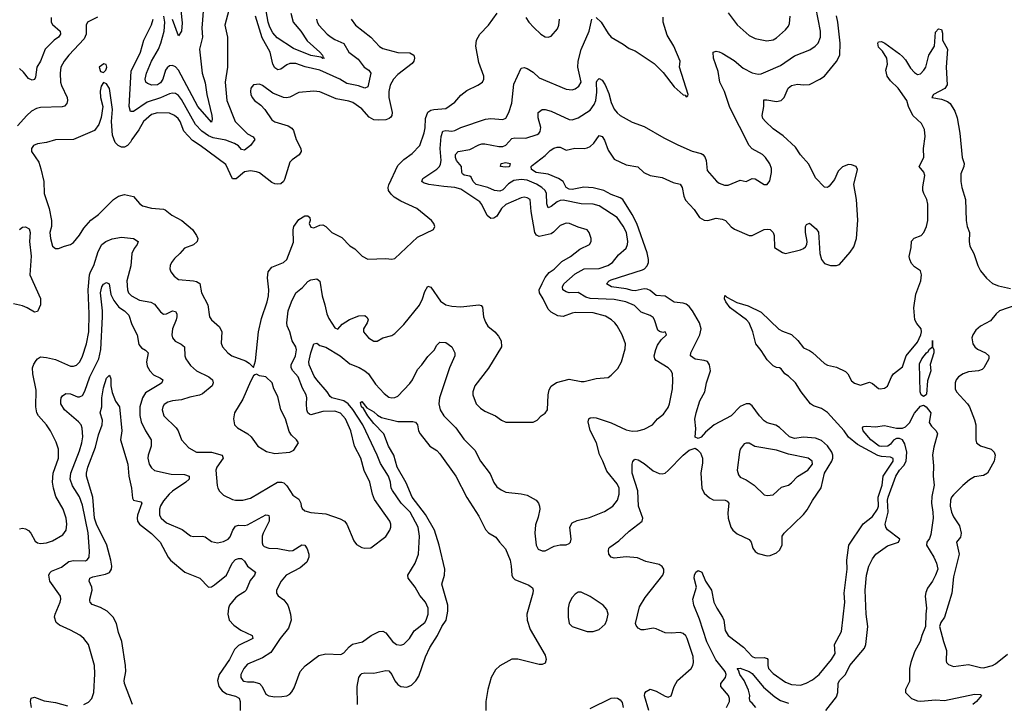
# Model space of a CAD drawing. Header units: inches. Extents: x 1552611 to 1694776, y 811966 to 917215.
# Tile 49 of 256: x 1581432 to 1587988, y 844078 to 848627. Entities that reach past the tile are written whole.
import ezdxf

# ---------------------------------------------------------------- set-up
doc = ezdxf.new("R2010")
doc.units = ezdxf.units.IN
doc.header["$MEASUREMENT"] = 0
doc.layers.add('B5884', color=7, linetype='Continuous')

msp = doc.modelspace()

# ---------------------------------------------------------------- linework, layer by layer
at = {"layer": 'B5884', "color": 5}
for points, elevation in [([(1582498.7, 848750), (1582513.5, 848606.5), (1582510, 848549.3), (1582490, 848519.3), (1582450, 848628.7)], 820), ([(1581859, 844070), (1581890, 844086.4), (1581911.8, 844110), (1581926.6, 844150), (1581933, 844273), (1581930.8, 844330), (1581890, 844469.2), (1581858.4, 844510), (1581831.8, 844531.8), (1581770, 844565.4), (1581696.8, 844596.8), (1581675.9, 844615.9), (1581665, 844650), (1581667.7, 844670), (1581702.6, 844750), (1581706.6, 844770), (1581703.5, 844790), (1581632.7, 844890), (1581627.1, 844930), (1581633.5, 844946.5), (1581643.5, 844956.5), (1581710, 844982.9), (1581758.5, 845021.5), (1581790, 845028.7), (1581870, 845027), (1581884.7, 845035.3), (1581894.4, 845050), (1581896.3, 845090), (1581888.6, 845211.4), (1581850, 845396.9), (1581831.1, 845451.1), (1581783.9, 845523.9), (1581768.6, 845570), (1581772.7, 845610), (1581830, 845756.9), (1581846.2, 845810), (1581852.1, 845852.1), (1581848.6, 845908.6), (1581840.7, 845930), (1581823.4, 845950), (1581729.8, 846030), (1581706.6, 846070), (1581705.7, 846090), (1581708.5, 846110), (1581716.4, 846123.6), (1581740.6, 846139.4), (1581770, 846137.3), (1581818.2, 846118.2), (1581830, 846116.9), (1581850, 846126.9), (1581865.2, 846154.8), (1581898.2, 846250), (1581958.1, 846370), (1581972.5, 846432.5), (1581984, 846650), (1581983.9, 846690), (1581971.4, 846810), (1581980.2, 846850), (1581990, 846866.5), (1582010, 846876.9), (1582029, 846869), (1582039.2, 846799.2), (1582059, 846759), (1582092.8, 846712.8), (1582130.2, 846690), (1582159.6, 846659.6), (1582179.3, 846599.3), (1582214.6, 846530), (1582225, 846465), (1582242.4, 846442.4), (1582270, 846428.5), (1582287, 846410), (1582276.8, 846350), (1582282.1, 846322.1), (1582297.8, 846290), (1582323.2, 846263.2), (1582370, 846242), (1582384.4, 846230), (1582378, 846210), (1582370, 846203.5), (1582270, 846144.6), (1582250.1, 846110), (1582231.8, 846050), (1582231.9, 845991.9), (1582240.6, 845950), (1582270.2, 845890), (1582308.1, 845830), (1582306.7, 845790), (1582288.4, 845730), (1582286.5, 845710), (1582294.3, 845670), (1582310, 845644.4), (1582330, 845627.7), (1582441.7, 845601.7), (1582530, 845599.8), (1582561.6, 845590), (1582559.6, 845570), (1582539.2, 845550), (1582450.2, 845490), (1582426.8, 845470), (1582390, 845425.7), (1582370, 845391.3), (1582363.5, 845370), (1582364.2, 845330), (1582375.3, 845310), (1582410, 845279.7), (1582513.4, 845233.4), (1582570, 845192), (1582590, 845187.2), (1582650, 845190.3), (1582666.5, 845186.5), (1582710, 845154), (1582750, 845146.5), (1582790, 845154.3), (1582819.7, 845170), (1582833.6, 845186.4), (1582851.4, 845230), (1582870, 845257.2), (1582890, 845264), (1582930, 845260.5), (1582950, 845265.6), (1583070, 845332.3), (1583084.7, 845330), (1583090, 845327.3), (1583094.2, 845314.2), (1583092.9, 845290), (1583052.3, 845210), (1583047.1, 845190), (1583046.5, 845146.5), (1583051.2, 845131.2), (1583060.8, 845120.8), (1583090.2, 845110.2), (1583150, 845107.5), (1583230, 845091.7), (1583250, 845094.3), (1583310, 845132.7), (1583330.1, 845130.1), (1583346.1, 845106.1), (1583356.3, 845070), (1583357, 845050), (1583343, 845017), (1583300.5, 844979.5), (1583205.7, 844930), (1583173.7, 844890), (1583143, 844830), (1583142.8, 844810), (1583153.2, 844793.2), (1583190, 844767.3), (1583217.1, 844730), (1583224.4, 844710), (1583235.3, 844670), (1583238.7, 844630), (1583222.3, 844577.7), (1583165.7, 844510), (1583105.1, 844414.9), (1583050, 844379.6), (1582950, 844337.3), (1582924.2, 844310), (1582904.5, 844270), (1582904.7, 844250), (1582917, 844230), (1582925.3, 844225.3), (1582950, 844220.2), (1582990, 844220.2), (1583028.7, 844208.7), (1583046.7, 844190), (1583070, 844138.4), (1583090, 844127.1), (1583130, 844121.2), (1583177.6, 844122.4), (1583211.4, 844128.6), (1583230, 844139.1), (1583245.1, 844154.9), (1583258.8, 844181.2), (1583298.7, 844290), (1583333.6, 844326.4), (1583424.8, 844395.2), (1583470, 844406.3), (1583570, 844403.1), (1583590, 844414.4), (1583625.8, 844454.2), (1583648.2, 844471.8), (1583713.7, 844486.3), (1583773.3, 844530), (1583824.8, 844555.2), (1583850, 844556.9), (1583870, 844546.3), (1583914.3, 844490), (1583941.6, 844470), (1583970, 844464), (1583990, 844471.6), (1584028.5, 844510), (1584059.2, 844560.8), (1584130, 844616.5), (1584139.4, 844630), (1584151.9, 844670), (1584151.2, 844710), (1584134, 844750), (1584096.2, 844796.2), (1584065.6, 844850), (1584019.1, 844910), (1584016, 844930), (1584064.7, 845010), (1584088.6, 845070), (1584094.9, 845190), (1584084.9, 845250), (1584033.1, 845350), (1583972.2, 845410), (1583914.3, 845494.3), (1583906.6, 845510), (1583900.9, 845550), (1583888.5, 845590), (1583833.6, 845673.6), (1583812.2, 845730), (1583717.2, 845930), (1583650, 846031.8), (1583618.9, 846070), (1583590, 846089.9), (1583509.9, 846109.9), (1583498.7, 846118.7), (1583479.3, 846150), (1583409.6, 846229.6), (1583393.7, 846253.7), (1583360.1, 846330), (1583358.3, 846350), (1583370, 846410.6), (1583390, 846470.4), (1583410, 846473.7), (1583430, 846459.5), (1583470, 846447.3), (1583565.7, 846390), (1583630, 846337.5), (1583692.2, 846312.2), (1583730, 846290.2), (1583755.5, 846270), (1583801.6, 846201.6), (1583858.7, 846138.7), (1583890, 846115), (1583910, 846110.2), (1583930, 846112.4), (1583950, 846122.3), (1584030, 846206), (1584047.4, 846230), (1584080.9, 846299.1), (1584110, 846330.3), (1584150, 846384.6), (1584191.5, 846428.5), (1584210, 846462), (1584230, 846482), (1584270, 846478), (1584310, 846450.6), (1584330, 846411), (1584328.8, 846390), (1584292.9, 846310), (1584227.7, 846110), (1584222.6, 846070), (1584232.6, 846030), (1584256.9, 845990), (1584336.5, 845910), (1584390, 845835.3), (1584461.8, 845761.8), (1584499.5, 845690), (1584564.1, 845604.1), (1584590, 845546.8), (1584610, 845517.3), (1584637.6, 845497.6), (1584670, 845483.1), (1584770, 845472.6), (1584810, 845462), (1584870, 845430.3), (1584886.7, 845410), (1584894, 845390), (1584894.9, 845370), (1584884.1, 845315.9), (1584865.9, 845265.9), (1584862.8, 845210), (1584870.3, 845130), (1584884.5, 845104.5), (1584910, 845092), (1584930, 845093.4), (1584990, 845123.1), (1585030, 845132.7), (1585070, 845132.4), (1585090, 845140.4), (1585098.7, 845150), (1585104.4, 845170), (1585095.3, 845250), (1585110, 845278.7), (1585145, 845295), (1585226.7, 845313.3), (1585325.9, 845354.1), (1585380.7, 845390), (1585413.3, 845430), (1585423.1, 845470), (1585423.1, 845510), (1585410, 845538.7), (1585342.4, 845622.4), (1585315.4, 845690), (1585292.8, 845732.8), (1585273.3, 845810), (1585230, 845892.3), (1585218, 845950), (1585222, 845970), (1585230, 845976.4), (1585250, 845980.3), (1585270, 845976.5), (1585370, 845943.6), (1585470, 845897.1), (1585510, 845889.4), (1585548.8, 845891.2), (1585590, 845902.3), (1585646, 845930), (1585679.5, 845970), (1585718.3, 846001.7), (1585750, 846046), (1585758.9, 846070), (1585778.6, 846170), (1585781.8, 846230), (1585778.9, 846270), (1585770.5, 846290.5), (1585750, 846309.8), (1585670, 846359.1), (1585661.8, 846370), (1585657, 846390), (1585667.2, 846432.8), (1585679.7, 846460.3), (1585703.6, 846496.4), (1585738, 846530), (1585737, 846537), (1585730, 846548.7), (1585714, 846546), (1585691.3, 846551.3), (1585681.8, 846561.8), (1585659.3, 846630), (1585650, 846644), (1585630, 846658.9), (1585570, 846680.2), (1585524.9, 846724.9), (1585467.6, 846750), (1585390, 846765.8), (1585230, 846772.3), (1585200.8, 846780.8), (1585150, 846811.9), (1585090, 846809.1), (1585070, 846815.7), (1585048.8, 846830), (1585046, 846850), (1585055.6, 846870), (1585130, 846936.6), (1585190, 846969), (1585290, 846970.6), (1585348.4, 846990), (1585378.4, 847010), (1585418.8, 847061.2), (1585470, 847107.4), (1585479.8, 847130), (1585481.8, 847150), (1585471.6, 847210), (1585450, 847253.5), (1585410, 847309.7), (1585290, 847388.1), (1585250, 847399.2), (1585170, 847400.9), (1585050, 847426.6), (1585030, 847423.7), (1585010, 847414.3), (1584970, 847383.2), (1584950, 847375.4), (1584941.5, 847401.5), (1584940.7, 847470), (1584931.5, 847490), (1584909.4, 847510), (1584873, 847533), (1584810, 847558.4), (1584770, 847563.1), (1584723.3, 847556.7), (1584686.2, 847533.8), (1584650, 847493.8), (1584630, 847486.5), (1584594, 847490), (1584549.9, 847509.9), (1584471.2, 847530), (1584451.8, 847550), (1584438.8, 847578.8), (1584430, 847586.6), (1584392.6, 847592.6), (1584381.2, 847601.2), (1584376.1, 847610), (1584374, 847650), (1584341.4, 847690), (1584332.8, 847710), (1584332.8, 847730), (1584351.4, 847748.6), (1584430, 847762.2), (1584490, 847795), (1584510, 847800.6), (1584530, 847801.5), (1584623.5, 847783.5), (1584650, 847783.8), (1584670, 847791.4), (1584710, 847835.6), (1584730, 847840.8), (1584802.6, 847837.4), (1584877.8, 847862.2), (1584889.7, 847870), (1584897.5, 847882.5), (1584902.5, 847910), (1584885.3, 847974.7), (1584884.1, 848010), (1584910, 848029.1), (1584930, 848029.2), (1584970, 848017.1), (1585090, 847962.3), (1585110, 847960.5), (1585150, 847973.6), (1585230, 848025.3), (1585257.9, 848062.1), (1585267.9, 848090), (1585275, 848145), (1585272.7, 848210), (1585276.8, 848223.2), (1585290, 848234.7), (1585310, 848224.4), (1585330, 848193.8), (1585354.6, 848134.6), (1585370, 848075.8), (1585390, 848032.2), (1585410, 848007), (1585430.5, 847990), (1585510, 847945.7), (1585590, 847916), (1585720.4, 847840.4), (1585814.3, 847794.3), (1585910, 847752.2), (1585970, 847736.5), (1585980.5, 847730), (1585994.7, 847714.7), (1586003.6, 847690), (1586010, 847622.8), (1586071.8, 847551.8), (1586090, 847539.3), (1586125.1, 847525.1), (1586150, 847524.7), (1586230, 847559.3), (1586270, 847550.8), (1586310, 847570.6), (1586330, 847567.7), (1586390, 847530.4), (1586409.5, 847530.5), (1586426.5, 847553.5), (1586438.9, 847610), (1586436.9, 847636.9), (1586426.5, 847666.5), (1586397.6, 847710), (1586378.4, 847730), (1586310, 847767.6), (1586290, 847789.5), (1586161.5, 848041.5), (1586124.6, 848150), (1586094.2, 848210), (1586082, 848282), (1586052.6, 848370), (1586049.6, 848410), (1586070, 848416.5), (1586090, 848413.4), (1586110, 848403.9), (1586190, 848355.8), (1586250, 848303.9), (1586310, 848273.1), (1586350, 848264.1), (1586370, 848266.4), (1586401.1, 848278.9), (1586497.2, 848322.8), (1586590, 848385.4), (1586693, 848427), (1586729.6, 848450), (1586748.3, 848470), (1586764.2, 848510), (1586764.1, 848550), (1586733.1, 848710)], 840), ([(1582825.2, 848690), (1582797.7, 848590), (1582816.8, 848510), (1582815.5, 848310), (1582800.2, 848210), (1582812, 848090), (1582867.7, 847950), (1582950, 847867.3), (1582987.5, 847847.5), (1582998.3, 847830), (1582969.3, 847790), (1582930, 847758.2), (1582910, 847762.6), (1582888.1, 847788.1), (1582862.9, 847802.9), (1582804.5, 847824.5), (1582720.4, 847840.4), (1582690, 847854.1), (1582644.6, 847884.6), (1582603.6, 847930), (1582510, 848095.7), (1582490, 848122.2), (1582470, 848135.4), (1582450, 848137.9), (1582430, 848134.1), (1582370, 848105.8), (1582281.1, 848078.9), (1582190, 848016.3), (1582170, 848016.8), (1582161.7, 848050), (1582175.1, 848284.9), (1582236.5, 848410), (1582259.1, 848490), (1582310, 848591.8), (1582320.2, 848630)], 860), ([(1582656.9, 848710), (1582644.1, 848570), (1582649.4, 848510), (1582628.4, 848430), (1582647.8, 848270), (1582666.7, 848206.7), (1582679.1, 848130), (1582712.5, 847990), (1582714.7, 847965.3), (1582710, 847945.1), (1582618, 848050), (1582490, 848289.9), (1582470, 848312.5), (1582450, 848321), (1582430, 848319.2), (1582413.2, 848306.8), (1582402.4, 848290), (1582384.3, 848230), (1582370, 848206.5), (1582350, 848192.4), (1582311.8, 848191.8), (1582282.4, 848202.4), (1582271.8, 848211.8), (1582267.6, 848230), (1582276.3, 848270), (1582309.9, 848350), (1582356.7, 848430), (1582373.1, 848470), (1582393.5, 848550), (1582397.8, 848610), (1582392.2, 848650)], 840), ([(1583236.8, 848670), (1583253.7, 848610), (1583304.6, 848550), (1583346.4, 848486.4), (1583430.3, 848410), (1583448, 848390), (1583453.8, 848373.8), (1583461, 848370), (1583450, 848367.4), (1583436.6, 848376.6), (1583370, 848388.5), (1583255.9, 848435.9), (1583146.9, 848506.9), (1583118.2, 848538.2), (1583096.7, 848576.7), (1583086.4, 848610), (1583069.9, 848710)], 840), ([(1581950, 848642.7), (1581884.4, 848610), (1581874.9, 848590), (1581874.7, 848530), (1581860.5, 848499.5), (1581758.4, 848390), (1581729.2, 848350), (1581707.3, 848310), (1581701.1, 848270), (1581704.1, 848210), (1581710, 848188.4), (1581747.8, 848110), (1581750.2, 848090), (1581745.6, 848070), (1581730, 848050.9), (1581714.1, 848045.9), (1581570, 848043.4), (1581543.4, 848036.6), (1581510, 848017.2), (1581479, 847990), (1581418.5, 847921.5)], 860), ([(1581642.3, 848642.3), (1581642.7, 848610), (1581650, 848594.9), (1581701.8, 848550), (1581703.2, 848530), (1581690.2, 848510), (1581661.8, 848490), (1581602.6, 848430), (1581570, 848351), (1581546.8, 848310), (1581536.7, 848243.3), (1581530, 848229.6), (1581515.2, 848224.8), (1581490, 848235.4), (1581457.7, 848277.7), (1581430, 848302.6)], 840), ([(1581430, 845238.7), (1581450, 845242.6), (1581470, 845238.9), (1581490, 845227.2), (1581507.2, 845210), (1581535.9, 845155.9), (1581550, 845146), (1581570, 845142.3), (1581610, 845145.8), (1581650, 845158.5), (1581720.2, 845199.8), (1581742, 845230), (1581746.4, 845270), (1581742.8, 845310), (1581720.9, 845370), (1581673.6, 845453.6), (1581656.5, 845510), (1581651.6, 845550), (1581655.3, 845610), (1581690.8, 845710), (1581691, 845770), (1581675.9, 845815.9), (1581637.7, 845890), (1581609.7, 845930), (1581556.9, 845990), (1581547.2, 846010), (1581540.3, 846050), (1581542, 846162), (1581519.1, 846270), (1581518.5, 846310), (1581526.1, 846333.9), (1581541.1, 846358.9), (1581550, 846370.5), (1581570, 846383.1), (1581610, 846379.7), (1581670, 846364.8), (1581770, 846320.2), (1581790, 846320.3), (1581810, 846328.9), (1581831.9, 846350), (1581850, 846387.7), (1581876.9, 846470), (1581892.3, 846550), (1581894.5, 846670), (1581889, 846830), (1581897.7, 846930), (1581903.7, 846950), (1581926.1, 846990), (1581955.1, 847084.9), (1581978.8, 847130), (1582005.7, 847150), (1582047.9, 847167.9), (1582110, 847179.3), (1582190.8, 847170), (1582220.5, 847150), (1582214, 847130), (1582194.8, 847105.2), (1582179.7, 847070), (1582172.2, 846987.8), (1582146.4, 846890), (1582150.2, 846830.2), (1582157.8, 846810), (1582176.5, 846790), (1582230, 846761), (1582306.3, 846746.3), (1582330, 846734.5), (1582370, 846683.1), (1582390, 846667.1), (1582410, 846670.2), (1582450, 846689), (1582470, 846686), (1582477.6, 846670), (1582478.5, 846650), (1582474.8, 846630), (1582449.5, 846570), (1582446.2, 846530), (1582450.2, 846510), (1582468.1, 846488.1), (1582507.3, 846467.3), (1582528.9, 846450), (1582532.9, 846390), (1582538.8, 846370), (1582570, 846324.7), (1582610, 846289.4), (1582691.8, 846250), (1582715.3, 846230), (1582721.3, 846210), (1582714, 846190), (1582650, 846137.4), (1582630, 846128.1), (1582565.1, 846114.9), (1582510, 846096.8), (1582450, 846090.6), (1582418.3, 846081.7), (1582393.7, 846066.3), (1582384.4, 846050), (1582381.3, 846030), (1582391.5, 845990), (1582473.6, 845910), (1582487.1, 845890), (1582510.3, 845830), (1582558.7, 845778.7), (1582610, 845748.1), (1582710, 845749), (1582781.3, 845730), (1582787.1, 845710), (1582744.5, 845650), (1582738, 845630), (1582746.9, 845526.9), (1582750.4, 845510), (1582763, 845490), (1582790, 845463), (1582850, 845434.9), (1582870, 845429), (1582918, 845430), (1582970, 845442.7), (1583149.6, 845550), (1583176.3, 845550), (1583190, 845544), (1583210, 845525.7), (1583250, 845463.8), (1583290, 845436.3), (1583303.8, 845410), (1583306, 845390), (1583313.5, 845373.5), (1583330, 845359.3), (1583370, 845346.5), (1583470, 845339.6), (1583565.7, 845305.7), (1583594, 845290), (1583610.4, 845270), (1583658, 845158), (1583674.9, 845134.9), (1583710, 845114), (1583730, 845110.6), (1583770, 845113.4), (1583870, 845188.2), (1583896.9, 845230), (1583903, 845250), (1583903, 845270), (1583896.9, 845290), (1583794.3, 845434.3), (1583781.5, 845470), (1583763.5, 845550), (1583726, 845626), (1583703.5, 845710), (1583662, 845790), (1583636.8, 845890), (1583600.8, 845970), (1583567.6, 846007.6), (1583530, 846021.9), (1583450, 846019.2), (1583370, 845996.4), (1583360.8, 846000.8), (1583350.6, 846010.6), (1583344.3, 846030), (1583341.1, 846070), (1583345, 846110), (1583340.7, 846130), (1583315.1, 846175.1), (1583286, 846250), (1583250.6, 846290), (1583240.5, 846310), (1583239, 846330), (1583268.4, 846390), (1583274.5, 846430), (1583269.8, 846450), (1583247.1, 846490), (1583230, 846549.5), (1583212.9, 846590), (1583211.3, 846610), (1583220.5, 846690), (1583241.4, 846750), (1583270, 846808.8), (1583315.1, 846844.9), (1583350, 846884.4), (1583370, 846894.9), (1583410, 846902), (1583430, 846886), (1583446.8, 846790), (1583465, 846730), (1583476.9, 846670), (1583490, 846639.3), (1583530, 846577.3), (1583550, 846568), (1583580.4, 846599.6), (1583628.8, 846631.2), (1583690, 846656.1), (1583730, 846657.6), (1583745.5, 846645.5), (1583751.5, 846630), (1583745.3, 846610), (1583722, 846570), (1583721.6, 846550), (1583755.5, 846510), (1583790, 846487.2), (1583812.2, 846487.8), (1583850, 846510.4), (1583910, 846526.4), (1583930, 846539.5), (1583990, 846598), (1584093.4, 846726.6), (1584114.4, 846770), (1584130, 846819.1), (1584150, 846852.7), (1584170, 846848), (1584233.9, 846753.9), (1584270, 846728.4), (1584310, 846720.2), (1584370, 846715.9), (1584490, 846730.3), (1584505.7, 846725.7), (1584514, 846714), (1584520.8, 846650), (1584533.3, 846613.3), (1584550, 846587.7), (1584595.5, 846550), (1584619.9, 846519.9), (1584637.1, 846490), (1584640.4, 846450), (1584552.6, 846307.4), (1584463.6, 846190), (1584450.4, 846150), (1584450.4, 846130), (1584471.6, 846071.6), (1584501, 846041), (1584530, 846022), (1584600.7, 845990), (1584641.2, 845961.2), (1584668.3, 845948.3), (1584850, 845948), (1584878.6, 845961.4), (1584904, 845990), (1584931.8, 846008.2), (1584946, 846030), (1584950.9, 846130), (1584957.2, 846162.8), (1584970.9, 846189.1), (1585007, 846213), (1585090, 846235.2), (1585170, 846219.6), (1585190, 846219.6), (1585270, 846239.5), (1585350, 846246.4), (1585370, 846260.7), (1585414.2, 846305.8), (1585439.7, 846350), (1585463.1, 846436.9), (1585465.4, 846470), (1585444.4, 846530), (1585411, 846590), (1585394, 846610), (1585372.6, 846630), (1585333, 846653), (1585250, 846675.2), (1585130, 846678.4), (1585110, 846675), (1585050, 846650.8), (1585015.5, 846655.5), (1584970, 846680.5), (1584950, 846700.7), (1584917.8, 846770), (1584892.3, 846810), (1584892, 846830), (1584910, 846872.4), (1584930, 846912), (1584956.5, 846943.5), (1584990, 846966.5), (1585042.4, 847017.6), (1585099.6, 847050), (1585161.1, 847098.9), (1585226, 847130), (1585237, 847150), (1585236.2, 847170), (1585223.7, 847210), (1585210, 847229.2), (1585150, 847246.9), (1585093.2, 847270), (1585070, 847273.7), (1585030, 847256.9), (1584987.4, 847212.6), (1584970, 847200.9), (1584890, 847184.4), (1584872.6, 847192.6), (1584862.9, 847210), (1584836.8, 847350), (1584831.1, 847430), (1584810, 847442.4), (1584790, 847445.6), (1584770, 847440.7), (1584670, 847396.5), (1584640.7, 847370), (1584610, 847318.5), (1584590, 847305.3), (1584570, 847304.6), (1584543.9, 847323.9), (1584510, 847396.8), (1584494.9, 847414.9), (1584370, 847498), (1584330, 847510.7), (1584255.7, 847515.7), (1584157.2, 847530), (1584121.5, 847541.5), (1584109.7, 847550), (1584115.8, 847570), (1584210, 847632.6), (1584228.2, 847650), (1584235.1, 847664.9), (1584238.7, 847690), (1584230.8, 847770), (1584237.7, 847850), (1584250, 847885.2), (1584270, 847889.4), (1584310, 847884.1), (1584330, 847889.4), (1584370, 847910.2), (1584534.1, 847965.9), (1584570, 847970.2), (1584650, 847962.4), (1584668.6, 847971.4), (1584688.5, 848010), (1584709.1, 848070.9), (1584722.9, 848197.1), (1584770, 848304), (1584790, 848308.4), (1584810, 848302), (1584850, 848277.7), (1584890, 848240.7), (1585070, 848164.9), (1585110, 848159.7), (1585130, 848165.6), (1585155.8, 848184.2), (1585170.5, 848210), (1585148.2, 848310), (1585150.5, 848350), (1585171.2, 848428.8), (1585223.4, 848550), (1585240.5, 848630)], 860), ([(1583640.3, 848630), (1583669.1, 848590), (1583770.3, 848510), (1583828.8, 848448.8), (1583850, 848435.8), (1583950, 848409.5), (1584030, 848405.2), (1584056, 848390), (1584061.3, 848370), (1584056.1, 848350), (1584045.4, 848334.6), (1583950, 848261.5), (1583920.7, 848230), (1583897.8, 848190), (1583889.3, 848150), (1583890.2, 848110), (1583912.6, 848010), (1583910.3, 847990), (1583902.4, 847977.6), (1583891.8, 847968.2), (1583870, 847961.4), (1583821.8, 847958.2), (1583790, 847961.4), (1583758.5, 847978.5), (1583710, 848033.3), (1583650, 848074.8), (1583624, 848084), (1583539.1, 848099.1), (1583430, 848146.2), (1583390, 848150.8), (1583290, 848143), (1583230, 848111.3), (1583207.7, 848107.7), (1583189.8, 848109.8), (1583118.2, 848138.2), (1583050, 848189.7), (1583030, 848198), (1582990, 848194), (1582970.3, 848170), (1582967.9, 848150), (1582970.3, 848130), (1582980.3, 848110), (1582996.4, 848090), (1583037.5, 848057.5), (1583063.7, 848030), (1583110, 847961.1), (1583130, 847948.1), (1583220, 847920), (1583245.1, 847905.1), (1583256.1, 847890), (1583274, 847830), (1583303.6, 847770), (1583305.7, 847750), (1583292.8, 847727.3), (1583245.7, 847694.3), (1583230, 847678), (1583196.4, 847563.6), (1583188, 847550), (1583170, 847535.6), (1583150, 847531.5), (1583130, 847534.3), (1583110, 847543.5), (1583030, 847606.9), (1583010, 847614.5), (1582970, 847620.4), (1582930, 847614), (1582873.2, 847566.8), (1582850, 847567.3), (1582804.1, 847664.1), (1582634.5, 847790), (1582583.2, 847823.2), (1582525.3, 847885.3), (1582500.5, 847950), (1582487.2, 847970), (1582462.3, 847990), (1582430, 848003.9), (1582350, 848007.5), (1582310, 847995), (1582256.3, 847950), (1582225.5, 847894.5), (1582178.5, 847830), (1582170, 847812), (1582150.4, 847790), (1582130, 847778), (1582110, 847778.9), (1582087.8, 847790), (1582067.2, 847810), (1582050, 847859), (1582042.9, 847950), (1582049.7, 848029.7), (1582030, 848168), (1582010, 848199.3), (1581990, 848209), (1581975.2, 848184.8), (1581968.7, 848151.3), (1581970.6, 848110), (1581985.5, 848050), (1581975.3, 847975.3), (1581960.3, 847930), (1581930.2, 847889.8), (1581790, 847828.8), (1581670, 847827.4), (1581611.2, 847808.8), (1581550, 847800.9), (1581524.9, 847790), (1581510.3, 847770), (1581510.3, 847750), (1581559.5, 847679.5), (1581574.1, 847634.1), (1581592.5, 847550), (1581596.1, 847470), (1581628.9, 847370), (1581644, 847290), (1581644.9, 847250), (1581634, 847210), (1581636.4, 847170), (1581650, 847118.8), (1581670, 847103.8), (1581690, 847104), (1581730, 847120.7), (1581770, 847130.4), (1581790, 847144.4), (1581830, 847194), (1581859.7, 847240.3), (1581906.6, 847293.4), (1581956.4, 847330), (1582057.6, 847430), (1582090, 847452.4), (1582130, 847463.2), (1582190, 847450.2), (1582230, 847403.7), (1582250, 847387.6), (1582310, 847371.8), (1582390, 847366), (1582400.7, 847360.7), (1582445.7, 847325.7), (1582510.9, 847290.9), (1582583.7, 847230), (1582610.5, 847190), (1582618, 847170), (1582613, 847150), (1582590, 847129.6), (1582530, 847106.6), (1582499.1, 847070), (1582462.4, 847037.6), (1582442.4, 847010), (1582434.4, 846990), (1582432.7, 846970), (1582439.3, 846950), (1582460.2, 846920.2), (1582490, 846898), (1582590, 846889.2), (1582610, 846884.7), (1582631.8, 846871.8), (1582643.6, 846810), (1582685.2, 846730), (1582696.4, 846650), (1582709.2, 846629.2), (1582762, 846582), (1582778.7, 846550), (1582774.6, 846474.6), (1582783, 846450), (1582818, 846410), (1582844.9, 846390), (1582936.7, 846356.7), (1582960.7, 846340.7), (1582990, 846312), (1583002.7, 846357.3), (1583021.3, 846550), (1583041.2, 846638.8), (1583080.9, 846750), (1583089.8, 846790), (1583090.8, 846830), (1583082.3, 846910), (1583087, 846950), (1583110, 846979.6), (1583189.5, 847010), (1583210, 847030.6), (1583254.5, 847145.4), (1583252.6, 847227.4), (1583258.3, 847250), (1583290, 847297.1), (1583330, 847322), (1583350, 847321), (1583364.7, 847310), (1583366, 847290), (1583360.7, 847270), (1583370, 847246.8), (1583390, 847240.7), (1583430, 847258.8), (1583450, 847262), (1583470, 847250.6), (1583510.4, 847210), (1583578.2, 847178.2), (1583630, 847122), (1583663, 847103), (1583713.5, 847053.5), (1583750, 847033), (1583870, 847038), (1583910, 847033), (1583930, 847038), (1584080.7, 847179.3), (1584188, 847230), (1584195.3, 847250), (1584188.7, 847270), (1584174, 847290), (1584077.2, 847370), (1583970, 847418.5), (1583926.5, 847446.5), (1583905.6, 847465.6), (1583888.9, 847490), (1583886.2, 847510), (1583890, 847526.8), (1583950, 847656.5), (1583990, 847696.5), (1584044.7, 847735.3), (1584096.4, 847790), (1584126.1, 847873.9), (1584132.3, 847907.7), (1584134.1, 847970), (1584149, 848011), (1584170, 848025.4), (1584190, 848030.2), (1584270, 848035.6), (1584330, 848079), (1584370, 848124.2), (1584410, 848155.6), (1584483.6, 848190), (1584512.8, 848210), (1584522.6, 848230), (1584522.6, 848250), (1584490, 848341.2), (1584468.7, 848450), (1584474.5, 848490), (1584495.4, 848530), (1584552.8, 848590), (1584611.6, 848670)], 880), ([(1583408.4, 848630), (1583412.1, 848610), (1583423.5, 848590), (1583480.2, 848530), (1583506.4, 848510), (1583530, 848494), (1583590, 848469.2), (1583623.2, 848410), (1583685, 848365), (1583726.5, 848310), (1583757.6, 848290), (1583771.2, 848270), (1583750, 848179.6), (1583730, 848170.8), (1583687, 848187), (1583610, 848201.1), (1583562.8, 848230), (1583430, 848290.7), (1583332.6, 848312.6), (1583270, 848335.6), (1583230, 848334.7), (1583210, 848326.9), (1583170, 848296.5), (1583150, 848293.2), (1583130, 848307.1), (1583117.9, 848330), (1583099.1, 848410), (1583046.2, 848506.2), (1583002, 848650)], 860), ([(1584801.8, 848641.8), (1584822.4, 848610), (1584854.5, 848574.5), (1584902.4, 848530), (1584930, 848513.1), (1584950, 848510.3), (1584970, 848517), (1585013.6, 848566.4), (1585021.8, 848590), (1585025.8, 848630)], 880), ([(1585622.1, 844030), (1585593.3, 844126.7), (1585595.2, 844144.8), (1585602.6, 844157.4), (1585630, 844171), (1585670, 844159.4), (1585730, 844125), (1585750, 844119.3), (1585770, 844126.5), (1585790.6, 844190), (1585811.9, 844230), (1585902, 844310), (1585913.5, 844330), (1585918.2, 844350), (1585915.3, 844390), (1585876.6, 844510), (1585867.2, 844527.2), (1585850, 844542.7), (1585830, 844548.5), (1585770, 844543.8), (1585730, 844547.1), (1585670, 844572.8), (1585650, 844576.8), (1585590, 844566.1), (1585570, 844567.2), (1585550, 844578.2), (1585536.6, 844596.6), (1585533.3, 844610), (1585559.8, 844720.2), (1585597.7, 844782.3), (1585713.4, 844930), (1585720.9, 844950), (1585720.2, 844970), (1585710, 844988.6), (1585690, 845000.8), (1585601.3, 845021.3), (1585546.3, 845046.3), (1585470, 845052.4), (1585390, 845042.9), (1585369.7, 845049.7), (1585354.5, 845070), (1585352.1, 845092.1), (1585355.6, 845110), (1585362.4, 845117.6), (1585420.4, 845159.6), (1585490, 845222.3), (1585577.2, 845290), (1585581.4, 845310), (1585552.3, 845390), (1585548.1, 845491.9), (1585509.9, 845610.1), (1585509.8, 845670.2), (1585514.1, 845685.9), (1585523.1, 845696.9), (1585530, 845701.6), (1585550, 845698.7), (1585590, 845674.3), (1585650, 845624.2), (1585690, 845606.2), (1585710, 845604.7), (1585730, 845610.3), (1585750, 845626.3), (1585850, 845728.9), (1585890, 845761.6), (1585930, 845774.8), (1585944.7, 845764.7), (1585964.4, 845744.4), (1585978.7, 845710), (1585978.3, 845678.3), (1585967.2, 845610), (1585974.3, 845510), (1585990, 845475.5), (1586024.5, 845444.5), (1586050, 845431.5), (1586130, 845430.1), (1586143, 845423), (1586153, 845410), (1586146.2, 845346.2), (1586149, 845310), (1586167.7, 845250), (1586180.3, 845230), (1586210, 845204.9), (1586288.1, 845168.1), (1586303.1, 845150), (1586314.3, 845110), (1586330, 845087.4), (1586350, 845074), (1586410, 845059.5), (1586430, 845061.3), (1586470, 845079.6), (1586490, 845097), (1586509.7, 845130), (1586509.6, 845190), (1586521.6, 845210), (1586650, 845333.4), (1586675, 845365), (1586710, 845427.2), (1586768.1, 845511.9), (1586790.8, 845610), (1586839.2, 845690), (1586846.5, 845710), (1586846.4, 845730), (1586839.4, 845750), (1586810, 845790.6), (1586770, 845827.7), (1586730, 845842.4), (1586650, 845847.9), (1586590, 845839.9), (1586557.6, 845850), (1586490, 845914), (1586467.6, 845927.6), (1586410, 845944.8), (1586390, 845957.8), (1586357.5, 845990), (1586310, 846057.7), (1586290.5, 846070.5), (1586270, 846070.5), (1586230, 846053.7), (1586169.4, 845990), (1586056.8, 845930), (1585998.6, 845881.4), (1585970, 845849.3), (1585950, 845839), (1585930, 845848.7), (1585933.6, 845906.4), (1585927.6, 845967.6), (1585935.7, 846010), (1585960.3, 846090), (1585993.6, 846150), (1586005.8, 846210), (1586032, 846290), (1586024.7, 846330), (1586011.2, 846351.2), (1585990, 846358.5), (1585930, 846367.4), (1585899.1, 846390), (1585899.8, 846410), (1585960.2, 846530), (1585969.3, 846570), (1585959.2, 846610), (1585911.8, 846690), (1585890, 846718.5), (1585870, 846733.7), (1585850, 846740.2), (1585790, 846747.3), (1585730, 846786.9), (1585670, 846792.5), (1585630, 846823.7), (1585610, 846833.1), (1585590, 846835.2), (1585530, 846823.6), (1585510, 846825.1), (1585470, 846835.4), (1585372, 846850), (1585338.7, 846870), (1585356.3, 846890), (1585370, 846895.3), (1585577.9, 846962.1), (1585592.4, 846970), (1585610.4, 846989.6), (1585618.4, 847010), (1585619.3, 847030), (1585610, 847074.7), (1585540.5, 847270), (1585511.1, 847330), (1585447.9, 847430), (1585430, 847441.2), (1585370, 847463.4), (1585322.5, 847490), (1585250, 847508.1), (1585188.3, 847511.7), (1585110, 847496.2), (1585090, 847498.3), (1585070.5, 847510.5), (1585049.8, 847550), (1585018.7, 847570), (1584950, 847598.1), (1584870, 847610.4), (1584839.1, 847630), (1584837.4, 847650), (1584843.3, 847656.7), (1584930, 847722.6), (1584964.4, 847755.6), (1584989.2, 847770.8), (1585010, 847777.5), (1585030, 847777.6), (1585070, 847758), (1585127.5, 847772.5), (1585190, 847770.2), (1585210, 847775), (1585230, 847783.9), (1585254.7, 847805.3), (1585290, 847856.4), (1585310, 847850.3), (1585326.1, 847826.1), (1585350, 847758.7), (1585390, 847698.7), (1585470, 847662), (1585547.9, 847647.9), (1585587.3, 847610), (1585630, 847590.4), (1585710, 847575.6), (1585783.6, 847543.6), (1585830, 847531.7), (1585842.4, 847510), (1585853.5, 847453.5), (1585865.7, 847425.8), (1585923, 847363), (1585959.1, 847310), (1585990, 847292), (1586014, 847290), (1586070, 847305.2), (1586110, 847300.2), (1586132.4, 847290), (1586170, 847248.5), (1586191.9, 847231.9), (1586290, 847191.3), (1586310, 847191.2), (1586390, 847230.2), (1586410, 847233.7), (1586430, 847230.2), (1586450, 847210.3), (1586456.1, 847190), (1586457.6, 847110), (1586510, 847076.5), (1586530, 847071.6), (1586630, 847095.3), (1586650, 847103.7), (1586664.1, 847115.9), (1586673.3, 847130), (1586676.3, 847150), (1586663.1, 847210), (1586664.5, 847250), (1586670, 847264.7), (1586690, 847272), (1586734.4, 847234.4), (1586750, 847212), (1586760.6, 847070), (1586770.2, 847030), (1586790, 847004.4), (1586830, 846991.4), (1586870, 846990.3), (1586890, 846997), (1586961, 847079), (1586985.6, 847114.4), (1587004.5, 847170), (1587013.1, 847293.1), (1587003.9, 847430), (1586987, 847530), (1587009.6, 847629.6), (1587000.9, 847650), (1586970, 847661.7), (1586950, 847663.1), (1586910, 847648.5), (1586881.2, 847618.8), (1586857, 847563), (1586821.4, 847518.6), (1586810, 847509), (1586790, 847513.2), (1586730, 847575.1), (1586685.8, 847665.8), (1586630, 847728.2), (1586598.6, 847778.6), (1586514.5, 847854.5), (1586450, 847900.6), (1586397.8, 847950), (1586381, 847970), (1586375.8, 847990), (1586386.2, 848050), (1586387.6, 848092.4), (1586406.2, 848093.8), (1586470, 848082.1), (1586501.1, 848090), (1586522.2, 848110), (1586548.9, 848170), (1586570, 848188.1), (1586610, 848197.1), (1586650, 848192.7), (1586690, 848196.5), (1586760.5, 848230), (1586791.1, 848250), (1586870.9, 848349.1), (1586892.4, 848390), (1586895.8, 848470), (1586879.1, 848610), (1586870, 848653)], 820), ([(1585270, 848640.3), (1585304.2, 848610), (1585350, 848534.9), (1585370.5, 848510), (1585450, 848464.2), (1585490, 848434.6), (1585530, 848418.4), (1585655.5, 848335.5), (1585715.9, 848275.9), (1585790, 848180.6), (1585850, 848127.2), (1585863.6, 848123.6), (1585870, 848114), (1585880.4, 848119.6), (1585883.7, 848130), (1585825.2, 848310), (1585828.7, 848351.3), (1585787.3, 848450), (1585744, 848524), (1585717.2, 848610), (1585715.9, 848644.1)], 860), ([(1586150, 848672.7), (1586210, 848592.2), (1586290, 848522), (1586330, 848501.3), (1586406.1, 848486.1), (1586450, 848492.4), (1586470, 848506.4), (1586530, 848558.4), (1586550, 848583), (1586558.4, 848601.6), (1586561.7, 848650)], 860), ([(1586137.1, 844050), (1586158.8, 844090), (1586158.8, 844110), (1586151.6, 844130), (1586099.5, 844190), (1586101, 844210), (1586132.1, 844250), (1586135, 844270), (1586129.5, 844290), (1586068, 844368), (1586007.3, 844487.3), (1585958.3, 844638.3), (1585919.8, 844730), (1585913, 844770), (1585938, 844850), (1585923.8, 844910), (1585925.4, 844930), (1585935.1, 844950), (1585950, 844962.4), (1585973, 844950), (1585997.6, 844890), (1586037.4, 844830), (1586054, 844750), (1586072.9, 844710), (1586112.6, 844650), (1586120.3, 844630), (1586130, 844561.3), (1586150, 844528.5), (1586251.8, 844451.8), (1586309.2, 844389.2), (1586330, 844381.4), (1586390, 844381.7), (1586410, 844376.1), (1586414, 844370), (1586413.8, 844330), (1586418.7, 844310), (1586450, 844277.1), (1586530, 844218.4), (1586570, 844202.8), (1586630, 844199), (1586668.7, 844211.3), (1586710, 844234.5), (1586754.5, 844270), (1586838.3, 844370), (1586862, 844410), (1586857.2, 844470), (1586904.9, 844555.1), (1586925.6, 844750), (1586921.2, 844810), (1586941, 844970), (1586940.3, 845030), (1586952.2, 845130), (1587048, 845272), (1587110, 845320.2), (1587143.6, 845370), (1587149.4, 845390.6), (1587148.4, 845450), (1587173.6, 845530), (1587180.2, 845590), (1587247.7, 845690), (1587247.1, 845707.1), (1587230, 845715.9), (1587170, 845719.7), (1587146.4, 845726.4), (1587010, 845799.7), (1586950, 845848.2), (1586922.2, 845890), (1586810, 846012.4), (1586770, 846039.5), (1586717.6, 846057.5), (1586696.5, 846070), (1586635.9, 846150), (1586597.2, 846210), (1586550, 846254.6), (1586526.3, 846270), (1586502.9, 846302.9), (1586490, 846309.5), (1586470, 846311.6), (1586450, 846323), (1586410, 846362.9), (1586370, 846425.6), (1586333.3, 846470), (1586313.7, 846550), (1586289.8, 846610), (1586270.4, 846630.4), (1586163.1, 846710), (1586134, 846750), (1586125.7, 846770), (1586126.6, 846790), (1586130, 846792), (1586140.8, 846780.8), (1586205.9, 846745.9), (1586283.2, 846723.2), (1586370, 846679.6), (1586486.7, 846566.7), (1586510, 846553.2), (1586570, 846531.8), (1586612.6, 846492.6), (1586650, 846442.6), (1586690, 846425.2), (1586710, 846411.4), (1586790, 846338.5), (1586810, 846328), (1586870, 846314.2), (1586930, 846285.2), (1586945.2, 846270), (1586970, 846222.6), (1586990, 846207.1), (1587030, 846195.8), (1587090, 846214.3), (1587110, 846204.9), (1587150, 846171.7), (1587162, 846170), (1587190, 846174.3), (1587210, 846187.2), (1587236.8, 846250), (1587250.8, 846270), (1587310, 846316.9), (1587334.1, 846390), (1587410, 846480.1), (1587431.9, 846530), (1587435.7, 846550), (1587433.3, 846570), (1587404.7, 846604.7), (1587391.1, 846630), (1587384.9, 846710), (1587399.2, 846800.8), (1587432.6, 846890), (1587437.6, 846930), (1587430, 846956.6), (1587390, 846982.4), (1587370, 847004.7), (1587358.6, 847030), (1587355.5, 847050), (1587367.9, 847110), (1587370, 847154), (1587387.4, 847172.6), (1587433.9, 847190), (1587451.5, 847210), (1587470, 847250.2), (1587479.6, 847290), (1587478.5, 847398.5), (1587472.5, 847430), (1587451, 847470), (1587446.2, 847490), (1587446.3, 847513.7), (1587459.3, 847590), (1587451.5, 847611.5), (1587420.4, 847650), (1587451.5, 847710), (1587450.5, 847770), (1587461, 847850), (1587456.6, 847896.6), (1587436.2, 847936.2), (1587377.8, 847990), (1587349.7, 848050), (1587339.3, 848090), (1587282, 848170), (1587230, 848220.8), (1587206.9, 848250), (1587198.7, 848290), (1587209.3, 848330), (1587206, 848370), (1587177.6, 848417.6), (1587150, 848443.5), (1587145.3, 848470), (1587150, 848480.5), (1587170, 848482.4), (1587193.4, 848470), (1587290, 848400.5), (1587310, 848381.6), (1587330, 848360.5), (1587364.2, 848304.2), (1587390, 848274.9), (1587410, 848263.1), (1587430, 848267.4), (1587452.6, 848290), (1587465.1, 848310), (1587486, 848390), (1587523.5, 848450), (1587530, 848542.8), (1587550, 848564.9), (1587570, 848561), (1587577.3, 848537.3), (1587575.5, 848490), (1587610.3, 848430), (1587599.7, 848310), (1587607.4, 848192.6), (1587591.8, 848168.2), (1587517.3, 848130), (1587506, 848110), (1587570, 848098.5), (1587610, 848082.3), (1587626.7, 848070), (1587658, 848018), (1587674, 847974), (1587690.7, 847870.7), (1587708.1, 847710), (1587720.9, 847670), (1587718, 847650), (1587699, 847601), (1587698.8, 847550), (1587705.5, 847510), (1587730.1, 847430.1), (1587733.5, 847290), (1587741, 847250), (1587756.9, 847210), (1587753.2, 847150), (1587759, 847119), (1587784.5, 847070), (1587811.1, 846991.1), (1587830, 846954.9), (1587870, 846906), (1587910, 846871.4), (1587950, 846855.2), (1588030, 846838.8)], 780), ([(1581430, 847231.3), (1581450, 847245.2), (1581470, 847248), (1581495.1, 847235.1), (1581502.7, 847210), (1581496.6, 847150), (1581507.6, 847052.4), (1581499.2, 846930), (1581570, 846770.4), (1581571.9, 846750), (1581570, 846729.5), (1581553.2, 846690), (1581550, 846685.4), (1581530, 846681), (1581481.5, 846710), (1581450, 846722.7), (1581390, 846736.5)], 860), ([(1588070.3, 846730), (1587956.2, 846690), (1587933.4, 846670), (1587897, 846623), (1587830, 846588), (1587798.5, 846561.5), (1587777.6, 846530), (1587771.9, 846510), (1587777.2, 846470), (1587790.5, 846450.5), (1587810, 846434.8), (1587861.6, 846410), (1587884.4, 846390), (1587884.9, 846370), (1587851.8, 846310), (1587840.4, 846299.6), (1587816, 846290), (1587750, 846283.7), (1587714.9, 846270), (1587682.6, 846250), (1587667.1, 846230), (1587660.7, 846210), (1587660.7, 846170), (1587669.3, 846150), (1587743.2, 846070), (1587756.2, 846050), (1587790, 845964), (1587797.6, 845930), (1587797.8, 845830), (1587803.2, 845810), (1587830, 845790.2), (1587899.3, 845770), (1587919.5, 845750), (1587927.2, 845730), (1587919.6, 845690), (1587876, 845610), (1587850, 845594.8), (1587790, 845583.8), (1587755.7, 845564.3), (1587712.1, 845527.9), (1587650, 845465.3), (1587636.9, 845450), (1587628.8, 845430), (1587627, 845390), (1587636.1, 845350), (1587650, 845318.3), (1587690, 845259.5), (1587701.1, 845210), (1587696.3, 845183.7), (1587670.4, 845150), (1587687.7, 845070), (1587650, 844919), (1587638.5, 844810), (1587589, 844650), (1587564.5, 844615.5), (1587557.2, 844590), (1587582.3, 844490), (1587603.7, 844430), (1587599.9, 844359.9), (1587602.4, 844350), (1587615.4, 844335.4), (1587650, 844322.7), (1587750, 844335.6), (1587830, 844315.2), (1587850, 844315), (1587909.5, 844330), (1587930, 844340.6), (1588010, 844405.2)], 780), ([(1582182.5, 844070), (1582129, 844210), (1582128.2, 844230), (1582139.8, 844290), (1582137.1, 844330), (1582112.9, 844490), (1582091.1, 844550), (1582076.8, 844610), (1582054, 844650), (1582013.7, 844690), (1581970, 844715.9), (1581915.6, 844735.6), (1581900.4, 844750), (1581899.3, 844759.3), (1581898.5, 844770), (1581915.4, 844830), (1581912.5, 844850), (1581895.4, 844890), (1581898.5, 844910), (1581920.3, 844919.7), (1582003.5, 844936.5), (1582030, 844947.2), (1582043.8, 844970), (1582045.8, 844990), (1582040.2, 845030), (1582012, 845130), (1581943.5, 845270), (1581930.3, 845310), (1581918.9, 845450), (1581877.2, 845590), (1581876.3, 845610), (1581887, 845650), (1581937.6, 845782.4), (1581956.2, 845863.8), (1581980.5, 845930), (1581982.8, 845962.8), (1581969.1, 846010), (1581979.9, 846050), (1581979.9, 846110), (1581990, 846177.3), (1582010, 846241.6), (1582030, 846260.5), (1582038, 846238), (1582038.9, 846190), (1582046.9, 846146.9), (1582069.4, 846089.4), (1582097, 846050), (1582111.8, 845890), (1582103.5, 845830), (1582152.2, 845670), (1582158.6, 845590), (1582176.3, 845510), (1582182.4, 845442.4), (1582190, 845428.9), (1582237.8, 845417.8), (1582246.4, 845410), (1582217.2, 845330), (1582214.1, 845310), (1582216.8, 845290), (1582230, 845270.2), (1582310, 845208.6), (1582368.4, 845150), (1582420.2, 845050), (1582436.9, 845030), (1582532.4, 844950), (1582631.4, 844911.4), (1582690, 844850.4), (1582710, 844852), (1582730, 844865.7), (1582808.4, 844931.6), (1582847.1, 845010), (1582870, 845034.2), (1582890, 845042), (1582910, 845040.8), (1582930, 845023.1), (1582949.4, 844989.4), (1583002.4, 844950), (1582996.5, 844930), (1582965.9, 844894.1), (1582940.1, 844830), (1582930, 844818.7), (1582890, 844795.9), (1582870, 844779), (1582829.7, 844730.3), (1582822.2, 844710), (1582818.4, 844670), (1582827.6, 844630), (1582858, 844598), (1582904.2, 844564.2), (1582979.1, 844530), (1582983.8, 844510), (1582890, 844462.5), (1582863, 844437), (1582830.1, 844370), (1582760.6, 844270), (1582750.2, 844230), (1582758.4, 844190), (1582781, 844161), (1582810, 844139.8), (1582870, 844125.1), (1582893, 844113), (1582901, 844090), (1582900.7, 844030)], 820), ([(1583682, 844070), (1583679.9, 844190), (1583689.9, 844250.1), (1583702.6, 844270), (1583710, 844276.9), (1583730, 844280.8), (1583790, 844277.7), (1583870, 844296.9), (1583890, 844294.9), (1583910, 844270.3), (1583930, 844226.5), (1583950, 844202), (1583970, 844189.1), (1584010, 844184.6), (1584040.9, 844199.1), (1584070, 844227), (1584090, 844258.4), (1584133.9, 844386.1), (1584162.6, 844450), (1584214.4, 844530), (1584242.7, 844590), (1584271.1, 844630), (1584282.7, 844690), (1584282.4, 844730), (1584243.8, 844870), (1584260.3, 844930), (1584262.2, 844970), (1584224.2, 845130), (1584194.8, 845230), (1584134.7, 845334.7), (1584045.5, 845450), (1584006, 845546), (1583945.5, 845650), (1583922.8, 845730), (1583888.4, 845790), (1583855.8, 845870), (1583790, 845939.5), (1583750.8, 845990), (1583720.4, 846040.4), (1583708.7, 846050), (1583700.5, 846079.5), (1583710, 846085.5), (1583743.4, 846043.4), (1583790, 846016.9), (1583814.8, 845994.8), (1583840.5, 845980.5), (1583950, 845952.6), (1584050, 845953.6), (1584067.6, 845947.6), (1584081.3, 845930), (1584088.4, 845890), (1584099.3, 845870), (1584163, 845790), (1584210, 845760.3), (1584230, 845738), (1584335.2, 845590), (1584410, 845448.4), (1584490, 845323.1), (1584534, 845234), (1584552.6, 845212.6), (1584603.2, 845183.2), (1584626.5, 845150), (1584666.4, 845106.4), (1584697.5, 845030), (1584705.4, 844990), (1584709.1, 844930), (1584716, 844916), (1584730, 844901.7), (1584823, 844863), (1584845.7, 844845.7), (1584851.3, 844830), (1584849.2, 844810), (1584808.2, 844670), (1584810.2, 844630), (1584830.9, 844570), (1584930, 844397.7), (1584936.6, 844370), (1584930, 844345), (1584910, 844337), (1584890, 844336.7), (1584750, 844370.6), (1584710, 844370.7), (1584630, 844327.8), (1584599.4, 844300.6), (1584571, 844250), (1584549.5, 844170), (1584536.1, 844090), (1584536.8, 844030)], 820), ([(1586800.4, 844030), (1586870, 844120.8), (1586879.9, 844150), (1586881.8, 844210), (1586891.1, 844228.9), (1586931.1, 844268.9), (1586958.4, 844330), (1587056.3, 844443.7), (1587066.9, 844470), (1587080.1, 844590), (1587069.1, 844670), (1587062.3, 844830), (1587071.1, 844931.1), (1587086.1, 844990), (1587110, 845038.3), (1587132.3, 845070), (1587210, 845126.5), (1587282.7, 845150), (1587292, 845170), (1587210, 845231.1), (1587199, 845250), (1587195.2, 845270), (1587214.4, 845350), (1587209.6, 845430), (1587214.8, 845450), (1587265.4, 845590), (1587289.5, 845630), (1587318.7, 845661.3), (1587333.7, 845690), (1587337.9, 845750), (1587324.8, 845804.8), (1587310, 845831.3), (1587290, 845840.9), (1587270, 845840.5), (1587250.6, 845829.4), (1587230, 845803.1), (1587211.6, 845790), (1587170, 845786.7), (1587154, 845790), (1587099.2, 845830), (1587049.1, 845890), (1587043.1, 845910), (1587050, 845918.7), (1587070, 845922.4), (1587130, 845918.4), (1587190, 845926), (1587269, 845909), (1587310.4, 845909.6), (1587330, 845917.6), (1587356, 845944), (1587390, 846009.2), (1587430, 846055.6), (1587450, 846061.2), (1587467.2, 846050), (1587498.8, 846010), (1587486.5, 845946.5), (1587502, 845922), (1587534, 845890), (1587543, 845870), (1587518, 845782), (1587510.3, 845730.3), (1587517, 845657), (1587514, 845590), (1587520.7, 845530), (1587505.2, 845454.8), (1587502, 845410), (1587512.8, 845350), (1587513.6, 845310), (1587498, 845202), (1587490, 845175.6), (1587473.1, 845150), (1587470.2, 845130), (1587518.4, 845050), (1587536.1, 845010), (1587544.2, 844970), (1587530.2, 844930), (1587509.3, 844890), (1587476.1, 844843.9), (1587465.3, 844814.7), (1587462, 844790), (1587470.6, 844710.6), (1587464.7, 844670), (1587463.9, 844590), (1587439.4, 844530), (1587428.7, 844490), (1587390, 844419.8), (1587366.6, 844350), (1587357.2, 844310), (1587356.2, 844223.8), (1587329.1, 844170), (1587330.4, 844150.4), (1587370.8, 844110), (1587410, 844094.4), (1587432.2, 844092.2), (1587530, 844100.2), (1587590, 844096.2), (1587790, 844138.9), (1587830, 844136.3), (1587836.3, 844130), (1587803.1, 844090), (1587777.6, 844070)], 760), ([(1586333.2, 844050), (1586310, 844079.8), (1586296.1, 844090), (1586292.2, 844110), (1586294.3, 844130), (1586285, 844165), (1586254.8, 844230), (1586226.5, 844270), (1586218.8, 844298.8), (1586209.8, 844310.2), (1586230, 844310.9), (1586288.5, 844290), (1586310, 844276.3), (1586385.2, 844185.2), (1586460.7, 844120.7), (1586496.8, 844096.8), (1586550, 844077.8)], 760), ([(1581509.8, 844050), (1581503.5, 844090), (1581508.9, 844111.1), (1581530, 844119.6), (1581594.3, 844094.3), (1581670, 844082.7), (1581750, 844061.8)], 840), ([(1585230, 844043.2), (1585370, 844112.2), (1585390, 844115.2), (1585411.7, 844111.7), (1585430, 844100.3), (1585443.1, 844083.1), (1585450.2, 844050)], 820)]:
    msp.add_lwpolyline(points, dxfattribs=dict(at, elevation=elevation))
for points, elevation in [([(1581993, 848333), (1581961.6, 848310), (1581970, 848282.8), (1581990, 848274.8), (1582005.2, 848290), (1582011.6, 848310), (1582009.1, 848329.1)], 880), ([(1584665.6, 847645.6), (1584632.7, 847650), (1584638, 847670), (1584670, 847675.5), (1584698.7, 847670), (1584694, 847650), (1584690, 847648.2)], 820), ([(1587450, 846119.2), (1587434.7, 846130), (1587428.5, 846150), (1587422.3, 846337.7), (1587438, 846370), (1587470, 846410.2), (1587481.6, 846418.4), (1587490, 846434), (1587509.2, 846450), (1587510, 846492), (1587510.8, 846450), (1587519.1, 846430), (1587519.5, 846410), (1587493.2, 846333.2), (1587498.4, 846290), (1587476.4, 846223.6), (1587470, 846135.3), (1587468.4, 846130)], 760), ([(1583010, 846268.7), (1582996.9, 846263.1), (1582990, 846258), (1582970, 846219), (1582918.5, 846101.5), (1582862, 846010), (1582854.9, 845970), (1582862.4, 845930), (1582882, 845910), (1582950.2, 845870.2), (1582972.4, 845850), (1583018, 845790), (1583074.5, 845754.5), (1583130, 845740.2), (1583230, 845748.9), (1583257.5, 845762.5), (1583289.2, 845810), (1583276, 845830), (1583241.1, 845861.1), (1583226.9, 845886.9), (1583202, 845970), (1583170.8, 846030.8), (1583150, 846119), (1583124, 846170), (1583112.3, 846210), (1583070, 846249.3), (1583030, 846257.2)], 880), ([(1586270, 845809.6), (1586256.5, 845803.5), (1586230.3, 845770), (1586224.4, 845750), (1586209.1, 845630), (1586217.4, 845597.4), (1586230, 845583.1), (1586270, 845565.5), (1586322.6, 845530), (1586390, 845466), (1586410, 845460.3), (1586450, 845465.3), (1586504.2, 845515.8), (1586550, 845530.3), (1586570, 845544.2), (1586610, 845588.1), (1586679.7, 845630), (1586709.7, 845670), (1586709.6, 845690), (1586681.2, 845710), (1586550, 845736.4), (1586470, 845762.1), (1586327.5, 845787.5), (1586290, 845809.5)], 840), ([(1585170, 844818.4), (1585150, 844818.4), (1585130, 844804.5), (1585110, 844782), (1585090, 844744), (1585084.4, 844710), (1585083.2, 844650), (1585090.4, 844610), (1585110, 844588.7), (1585210, 844556.3), (1585250, 844556.3), (1585290, 844568), (1585330, 844604), (1585342, 844630), (1585349.3, 844670), (1585341.2, 844701.2), (1585316, 844730), (1585230, 844789.4)], 840)]:
    msp.add_lwpolyline(points, close=True, dxfattribs=dict(at, elevation=elevation))

doc.saveas('drawing.dxf')
